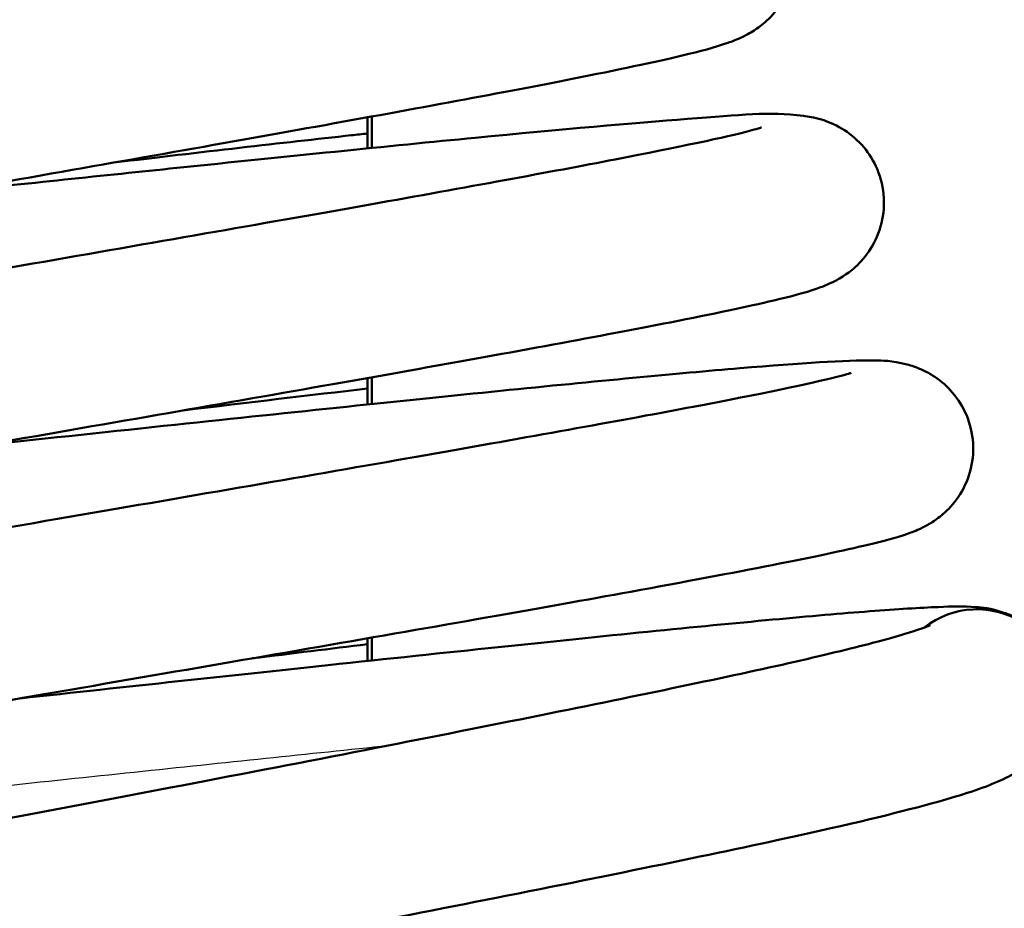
# Model space of a CAD drawing. Header units: millimetres. Extents: x 155 to 950, y -844 to 1327.
# Tile 34 of 58: x 690.97 to 696.74, y 165.09 to 170.31. Entities that reach past the tile are written whole.
import ezdxf

# ---------------------------------------------------------------- set-up
doc = ezdxf.new("R2010")
doc.units = ezdxf.units.MM
doc.header["$LTSCALE"] = 0.75
doc.layers.add('Visible', color=7, linetype='Continuous', lineweight=50)
doc.layers.add('Visible Narrow', color=7, linetype='Continuous', lineweight=25)

msp = doc.modelspace()

# ---------------------------------------------------------------- linework, layer by layer
at = {"layer": 'Visible', "extrusion": (-1, -2e-16, 2.966e-13)}
for p, q in [((693.010982, 169.732551, -9.5), (693.010982, 169.550357, -9.5)), ((693.037397, 169.553014, 17.5), (693.037397, 169.737354, 17.5)), ((693.010982, 168.203868, -9.5), (693.010982, 168.048604, -9.5)), ((693.037397, 168.05135, 17.5), (693.037397, 168.208555, 17.5)), ((693.010982, 166.677501, -9.5), (693.010982, 166.544959, -9.5)), ((693.037397, 166.547774, 17.5), (693.037397, 166.682105, 17.5))]:
    msp.add_line(p, q, dxfattribs=at)
at = {"layer": 'Visible', "extrusion": (0.0172808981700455, -0.0063155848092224, -0.9998307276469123)}
msp.add_arc((395.351174, 597.569776, -16.756114), 0.5000000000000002, 301.639789, 83.801454, dxfattribs=at)
at = {"layer": 'Visible'}
for points, knots in [([(690.0854070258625, 172.2599613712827, 21.69988795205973), (690.427498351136, 172.2945213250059, 21.80566764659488), (690.7607052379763, 172.3281042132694, 21.94117250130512), (691.6701690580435, 172.4189203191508, 22.40828457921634), (692.220242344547, 172.4727458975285, 22.81549349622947), (693.1564613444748, 172.5592613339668, 23.77582094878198), (693.5525561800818, 172.5928378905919, 24.34229405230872), (694.1519565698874, 172.633318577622, 25.56611821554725), (694.3175420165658, 172.6491804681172, 26.2443320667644), (694.535570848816, 172.6242030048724, 27.0061896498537), (694.5674679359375, 172.6199595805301, 27.10675755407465), (694.631757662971, 172.6019613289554, 27.23891038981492), (694.6533619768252, 172.5949471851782, 27.27663506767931), (694.6983698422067, 172.5761563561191, 27.34114953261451), (694.7212363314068, 172.5650829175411, 27.36894059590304), (694.7818404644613, 172.5289518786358, 27.43297564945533), (694.8213139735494, 172.4987584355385, 27.46592516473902), (694.8897163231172, 172.4260616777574, 27.52050669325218), (694.919722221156, 172.3834431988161, 27.54345416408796), (694.9670645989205, 172.2867113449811, 27.58718563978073), (694.9836837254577, 172.2307474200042, 27.60816967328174), (694.9971351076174, 172.1169821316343, 27.65025660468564), (694.9937777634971, 172.0577416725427, 27.67184868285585), (694.9685026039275, 171.9471444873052, 27.71937840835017), (694.9461860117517, 171.8944049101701, 27.74596758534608), (694.8920682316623, 171.8062662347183, 27.80882567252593), (694.8601035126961, 171.7694922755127, 27.84606601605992), (694.8026406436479, 171.7159502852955, 27.92944231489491), (694.7765888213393, 171.6970317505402, 27.97527581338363), (694.7279170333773, 171.6655651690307, 28.08038454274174), (694.7059639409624, 171.65412820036, 28.14110454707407), (694.6505334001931, 171.627427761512, 28.3168251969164), (694.622129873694, 171.6168719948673, 28.43444582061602), (694.5084637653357, 171.5771963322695, 28.90340008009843), (694.4193559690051, 171.5543045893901, 29.25568939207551), (694.1204984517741, 171.4832923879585, 30.1134167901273), (693.8786428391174, 171.4325747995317, 30.61190466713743), (693.180766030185, 171.2950034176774, 31.67430619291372), (692.6702482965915, 171.2000341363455, 32.21873288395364), (691.5467185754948, 170.9962093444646, 33.05915470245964), (690.9274469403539, 170.8859254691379, 33.37920413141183), (689.6400222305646, 170.6574675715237, 33.79304265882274), (688.9554025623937, 170.5363460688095, 33.89310964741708), (687.6100224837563, 170.2962614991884, 33.86493532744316), (686.9317865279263, 170.1741634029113, 33.73689839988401), (685.6688677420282, 169.9419802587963, 33.27238618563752), (685.0677415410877, 169.8288496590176, 32.93002211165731), (684.021744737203, 169.6238439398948, 32.07845141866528), (683.5627234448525, 169.529151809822, 31.55824585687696), (682.8540319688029, 169.3699114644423, 30.41495796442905), (682.5864595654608, 169.3001448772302, 29.77676979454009), (682.4163270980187, 169.2436424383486, 28.90147117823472), (682.3882758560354, 169.2316872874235, 28.68006177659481), (682.388275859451, 169.2316872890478, 28.45946936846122)], [3.070388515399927, 3.070388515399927, 3.070388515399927, 3.070388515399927, 3.177607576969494, 3.177607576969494, 3.378318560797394, 3.378318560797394, 3.580794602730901, 3.580794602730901, 3.787317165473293, 3.787317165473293, 3.818645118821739, 3.818645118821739, 3.83173487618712, 3.83173487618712, 3.842907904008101, 3.842907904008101, 3.860319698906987, 3.860319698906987, 3.877037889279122, 3.877037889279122, 3.895190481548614, 3.895190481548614, 3.913651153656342, 3.913651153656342, 3.932091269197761, 3.932091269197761, 3.949960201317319, 3.949960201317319, 3.966454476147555, 3.966454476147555, 3.985968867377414, 3.985968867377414, 4.022308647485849, 4.022308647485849, 4.131217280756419, 4.131217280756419, 4.29563068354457, 4.29563068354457, 4.51477815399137, 4.51477815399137, 4.720972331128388, 4.720972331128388, 4.926217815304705, 4.926217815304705, 5.131049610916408, 5.131049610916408, 5.335873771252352, 5.335873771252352, 5.540339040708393, 5.540339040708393, 5.742227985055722, 5.742227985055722, 5.808379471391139, 5.808379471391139, 5.808379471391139, 5.808379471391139]), ([(684.3359637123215, 169.1910605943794, 22.72964497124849), (683.8155031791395, 169.1485745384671, 23.1866158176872), (683.3630192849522, 169.1167252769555, 23.7341998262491), (682.6432385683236, 169.0811233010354, 24.94492719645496), (682.3879155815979, 169.0744142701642, 25.62642848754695), (682.124993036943, 169.1000630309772, 26.52477585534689), (682.0677268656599, 169.10567804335, 26.74030317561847), (681.9459939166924, 169.1467171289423, 27.02925696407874), (681.9019675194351, 169.1645601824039, 27.11398105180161), (681.8239390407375, 169.2148192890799, 27.23084192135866), (681.7938084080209, 169.2379962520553, 27.27029663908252), (681.7240489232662, 169.3071626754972, 27.35706368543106), (681.6854254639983, 169.3598945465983, 27.40176725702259), (681.632893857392, 169.4747653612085, 27.48043869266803), (681.6168916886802, 169.5371618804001, 27.51608861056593), (681.608706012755, 169.6619224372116, 27.58820479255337), (681.6166845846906, 169.7256851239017, 27.62562037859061), (681.651406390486, 169.8397575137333, 27.70793505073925), (681.6783522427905, 169.8911843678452, 27.75413175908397), (681.736438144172, 169.9734764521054, 27.85810664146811), (681.767541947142, 170.0053017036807, 27.91691993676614), (681.828143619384, 170.0582571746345, 28.05182612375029), (681.8572802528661, 170.0778423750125, 28.12974674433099), (681.9290217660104, 170.1214791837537, 28.34720016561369), (681.9671700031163, 170.1388819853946, 28.48999963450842), (682.1217879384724, 170.2039337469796, 29.05918389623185), (682.2487150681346, 170.2414342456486, 29.48625551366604), (682.6181440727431, 170.339934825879, 30.37676401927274), (682.8723653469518, 170.3996794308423, 30.83922556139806), (683.6096505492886, 170.5602655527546, 31.86299832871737), (684.1548991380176, 170.6698356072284, 32.39593616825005), (685.3380555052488, 170.8969936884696, 33.1990185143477), (685.9829819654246, 171.0165460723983, 33.49440529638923), (687.306301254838, 171.2572067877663, 33.84793630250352), (688.0013243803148, 171.3814230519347, 33.91390731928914), (689.3527494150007, 171.6216303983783, 33.81527531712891), (690.0269575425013, 171.740819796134, 33.65115576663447), (691.2677030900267, 171.9616361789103, 33.11867179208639), (691.8508696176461, 172.0662411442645, 32.74418532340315), (692.8483597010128, 172.2496457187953, 31.83865899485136), (693.2773178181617, 172.3311386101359, 31.29691896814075), (693.9205295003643, 172.4619264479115, 30.1237209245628), (694.156141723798, 172.5172417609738, 29.47625775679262), (694.2569133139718, 172.5476768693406, 28.68885843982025), (694.267336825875, 172.551417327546, 28.56075494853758), (694.2673368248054, 172.5514173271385, 28.4332794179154)], [15.09336947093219, 15.09336947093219, 15.09336947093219, 15.09336947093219, 15.30146888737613, 15.30146888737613, 15.51606218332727, 15.51606218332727, 15.58238394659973, 15.58238394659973, 15.61092928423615, 15.61092928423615, 15.62715424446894, 15.62715424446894, 15.65024977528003, 15.65024977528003, 15.67179689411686, 15.67179689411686, 15.69355064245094, 15.69355064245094, 15.71526462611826, 15.71526462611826, 15.73697996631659, 15.73697996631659, 15.76239091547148, 15.76239091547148, 15.80691086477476, 15.80691086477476, 15.94040727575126, 15.94040727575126, 16.09764562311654, 16.09764562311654, 16.32194878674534, 16.32194878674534, 16.53201423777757, 16.53201423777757, 16.73916193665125, 16.73916193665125, 16.94485799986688, 16.94485799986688, 17.1495975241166, 17.1495975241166, 17.35274787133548, 17.35274787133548, 17.55289621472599, 17.55289621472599, 17.59106929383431, 17.59106929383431, 17.59106929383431, 17.59106929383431]), ([(690.3193580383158, 170.7780184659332, 21.38838826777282), (690.7412953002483, 170.8215020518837, 21.51418240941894), (691.1515031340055, 170.8637046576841, 21.68313300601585), (692.1551071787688, 170.9658839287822, 22.22304482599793), (692.7258497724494, 171.0228466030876, 22.66309289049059), (693.6902255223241, 171.1138888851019, 23.69231338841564), (694.0945538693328, 171.148968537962, 24.29534257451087), (694.6987038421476, 171.1907994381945, 25.59276762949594), (694.84275921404, 171.2122589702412, 26.31268941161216), (695.0801591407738, 171.178500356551, 27.08712764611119), (695.1100132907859, 171.1735277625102, 27.17078836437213), (695.1819016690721, 171.151441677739, 27.30580425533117), (695.2209798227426, 171.1366380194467, 27.36048212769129), (695.3024586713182, 171.0892185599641, 27.44661983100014), (695.3444541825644, 171.0574285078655, 27.4809232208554), (695.4141584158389, 170.9825668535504, 27.53542844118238), (695.4436376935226, 170.9403021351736, 27.55762559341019), (695.4904605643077, 170.8440350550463, 27.60024130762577), (695.5069162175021, 170.7881073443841, 27.62081082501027), (695.5200781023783, 170.6745446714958, 27.66209008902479), (695.5166141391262, 170.6154725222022, 27.68327881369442), (695.4912122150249, 170.5051896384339, 27.72998984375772), (695.4688714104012, 170.4525927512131, 27.75614885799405), (695.414743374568, 170.364723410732, 27.81813201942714), (695.3827862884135, 170.3280546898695, 27.85491561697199), (695.3255861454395, 170.2749169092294, 27.93728913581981), (695.2997658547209, 170.2562049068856, 27.98249982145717), (695.2519476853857, 170.225339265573, 28.08571298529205), (695.2305406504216, 170.2141796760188, 28.1450963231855), (695.1772633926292, 170.1884733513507, 28.31549478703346), (695.1503682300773, 170.1784231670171, 28.42905459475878), (695.0440028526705, 170.1410477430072, 28.88193828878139), (694.9633933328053, 170.1203321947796, 29.22262046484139), (694.694756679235, 170.0561811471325, 30.05562630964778), (694.4793884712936, 170.0108398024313, 30.5425024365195), (693.818111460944, 169.8802482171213, 31.65793739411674), (693.301933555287, 169.7846850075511, 32.26058244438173), (692.1529565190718, 169.577826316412, 33.20052362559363), (691.5158922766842, 169.4654036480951, 33.56544742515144), (690.182205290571, 169.2311638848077, 34.05811712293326), (689.4689194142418, 169.1063899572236, 34.19426455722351), (688.0555514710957, 168.8573508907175, 34.2265236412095), (687.3372041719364, 168.7298434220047, 34.1230846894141), (685.9894088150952, 168.4860604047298, 33.69333938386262), (685.3424843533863, 168.3665971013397, 33.36127973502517), (684.2060465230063, 168.1489528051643, 32.51522147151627), (683.7009592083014, 168.0477820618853, 31.9908593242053), (682.90181392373, 167.8752946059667, 30.82241582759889), (682.5921643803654, 167.8000324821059, 30.16310239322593), (682.3417086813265, 167.7254273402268, 29.18252365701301), (682.2885267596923, 167.7053591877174, 28.87927506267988), (682.278401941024, 167.7008625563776, 28.54750786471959), (682.2779562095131, 167.7006530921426, 28.5199553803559), (682.2779562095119, 167.7006530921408, 28.49239273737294)], [7.132113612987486, 7.132113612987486, 7.132113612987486, 7.132113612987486, 7.264035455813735, 7.264035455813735, 7.475370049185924, 7.475370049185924, 7.68804532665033, 7.68804532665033, 7.90491083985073, 7.90491083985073, 7.931258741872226, 7.931258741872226, 7.951275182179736, 7.951275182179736, 7.96956853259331, 7.96956853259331, 7.986046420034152, 7.986046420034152, 8.004134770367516, 8.004134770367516, 8.022510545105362, 8.022510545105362, 8.040864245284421, 8.040864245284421, 8.05862633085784, 8.05862633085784, 8.074912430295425, 8.074912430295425, 8.093985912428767, 8.093985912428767, 8.129024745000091, 8.129024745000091, 8.233997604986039, 8.233997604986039, 8.392304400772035, 8.392304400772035, 8.624981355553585, 8.624981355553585, 8.84194707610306, 8.84194707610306, 9.057263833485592, 9.057263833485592, 9.27259809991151, 9.27259809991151, 9.487914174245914, 9.487914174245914, 9.702622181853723, 9.702622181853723, 9.915731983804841, 9.915731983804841, 10.00706360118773, 10.00706360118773, 10.01531761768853, 10.01531761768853, 10.01531761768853, 10.01531761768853]), ([(684.2997473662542, 167.6714766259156, 22.53595567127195), (684.0901573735, 167.6539546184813, 22.72249861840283), (683.8920704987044, 167.638152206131, 22.92161566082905), (683.2196300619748, 167.5877775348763, 23.68689154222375), (682.8178518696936, 167.5642626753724, 24.33020608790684), (682.3717653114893, 167.5536436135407, 25.35901752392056), (682.2477084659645, 167.553905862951, 25.72070458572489), (682.0712702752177, 167.5647408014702, 26.32054957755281), (682.0112456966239, 167.5695548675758, 26.55821893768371), (681.8837549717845, 167.6001632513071, 26.93553232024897), (681.8209222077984, 167.6166667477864, 27.08293948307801), (681.7057667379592, 167.6919538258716, 27.25536456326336), (681.6686809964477, 167.7219556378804, 27.30235923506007), (681.596007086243, 167.8030772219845, 27.39178620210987), (681.5610861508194, 167.8576865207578, 27.43392767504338), (681.5155441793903, 167.9750298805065, 27.51024074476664), (681.5033825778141, 168.0384865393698, 27.54580000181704), (681.5027327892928, 168.1631359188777, 27.6189317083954), (681.5144765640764, 168.2256941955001, 27.65749437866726), (681.5547428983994, 168.3354094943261, 27.74322781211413), (681.5834057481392, 168.383613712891, 27.79175082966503), (681.6423929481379, 168.4597500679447, 27.90052891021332), (681.6727587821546, 168.4885627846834, 27.96175148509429), (681.7330248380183, 168.5381482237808, 28.10491931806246), (681.7620615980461, 168.5565640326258, 28.18899316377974), (681.8382680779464, 168.6005549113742, 28.4358591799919), (681.8800965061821, 168.6184263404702, 28.60206965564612), (682.0556925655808, 168.6876730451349, 29.26394667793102), (682.21096479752, 168.7312120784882, 29.75823024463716), (682.628507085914, 168.8364617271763, 30.69148986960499), (682.8867643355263, 168.8951695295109, 31.1361317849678), (683.6465737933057, 169.0569618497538, 32.15971619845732), (684.2173136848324, 169.1697401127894, 32.70351495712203), (685.4572448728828, 169.4044714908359, 33.52646399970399), (686.1354811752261, 169.528643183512, 33.82909508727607), (687.5265371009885, 169.7786819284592, 34.18667488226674), (688.2569009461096, 169.9077784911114, 34.24913160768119), (689.6759404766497, 170.1572571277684, 34.13282935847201), (690.3832938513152, 170.2809521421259, 33.95373666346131), (691.6814964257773, 170.5094189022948, 33.3821784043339), (692.290059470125, 170.6173194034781, 32.98379136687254), (693.330029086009, 170.8061552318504, 32.02347451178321), (693.7763528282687, 170.8898117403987, 31.44993283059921), (694.4436169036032, 171.023469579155, 30.20982875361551), (694.6869553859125, 171.0798371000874, 29.525996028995), (694.7845923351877, 171.1090832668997, 28.70591827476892), (694.7939501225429, 171.1123967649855, 28.58126501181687), (694.7939501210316, 171.1123967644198, 28.45717575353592)], [10.85008277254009, 10.85008277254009, 10.85008277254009, 10.85008277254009, 10.93390106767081, 10.93390106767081, 11.1560770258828, 11.1560770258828, 11.27032387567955, 11.27032387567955, 11.34368183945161, 11.34368183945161, 11.39015731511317, 11.39015731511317, 11.40985842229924, 11.40985842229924, 11.43243432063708, 11.43243432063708, 11.45401779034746, 11.45401779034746, 11.47579043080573, 11.47579043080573, 11.49750128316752, 11.49750128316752, 11.51937714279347, 11.51937714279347, 11.54641852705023, 11.54641852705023, 11.59800087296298, 11.59800087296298, 11.75289836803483, 11.75289836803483, 11.90634375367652, 11.90634375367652, 12.13839687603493, 12.13839687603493, 12.35831675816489, 12.35831675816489, 12.57576140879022, 12.57576140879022, 12.79196351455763, 12.79196351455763, 13.00678173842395, 13.00678173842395, 13.22038664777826, 13.22038664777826, 13.43114803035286, 13.43114803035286, 13.46830281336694, 13.46830281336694, 13.46830281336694, 13.46830281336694]), ([(690.5455322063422, 169.2950051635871, 21.07514664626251), (691.0129359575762, 169.3440301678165, 21.20909159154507), (691.4674737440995, 169.391666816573, 21.39354538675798), (692.5409711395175, 169.5030770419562, 21.9716704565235), (693.1390925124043, 169.5640602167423, 22.4330628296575), (694.1503670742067, 169.6620937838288, 23.51268969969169), (694.5743223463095, 169.7001611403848, 24.14593118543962), (695.2052324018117, 169.7464281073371, 25.50596823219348), (695.3596174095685, 169.7674964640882, 26.25755764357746), (695.595231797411, 169.7378905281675, 27.08012065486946), (695.6272118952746, 169.7333445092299, 27.17661841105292), (695.7063815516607, 169.7091833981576, 27.32600663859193), (695.7484545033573, 169.6931973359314, 27.38369233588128), (695.8323280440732, 169.6425677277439, 27.46934514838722), (695.8731945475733, 169.6105328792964, 27.50193202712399), (695.9413956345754, 169.5353105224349, 27.5545515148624), (695.970322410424, 169.4925522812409, 27.57624965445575), (696.0158019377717, 169.3955536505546, 27.61801954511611), (696.0314352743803, 169.3394029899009, 27.63824635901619), (696.0429358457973, 169.2258121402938, 27.67895630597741), (696.0386373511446, 169.1669382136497, 27.699912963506), (696.0117883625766, 169.0573477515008, 27.74629588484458), (695.9888170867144, 169.0052471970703, 27.77235790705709), (695.9339320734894, 168.9186611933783, 27.83425206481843), (695.9018663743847, 168.8827435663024, 27.87101829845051), (695.8450008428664, 168.8310102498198, 27.95314765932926), (695.8195547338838, 168.812904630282, 27.99807048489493), (695.7724487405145, 168.7829942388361, 28.10073873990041), (695.7514629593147, 168.7722271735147, 28.1598916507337), (695.6995277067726, 168.7475208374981, 28.32933051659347), (695.6735707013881, 168.7379410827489, 28.44209576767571), (695.5713726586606, 168.7023863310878, 28.8918521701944), (695.4951469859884, 168.6829289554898, 29.23032613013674), (695.241169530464, 168.622575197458, 30.05975372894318), (695.0382173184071, 168.5800444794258, 30.54590635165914), (694.3904351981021, 168.4526664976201, 31.71216730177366), (693.8634152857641, 168.3558479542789, 32.36251841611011), (692.6819390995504, 168.1450238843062, 33.38168603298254), (692.0251978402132, 168.0301945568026, 33.78151098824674), (690.6412209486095, 167.7894776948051, 34.335900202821), (689.8964493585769, 167.6605111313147, 34.49882580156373), (688.4154780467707, 167.4023755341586, 34.57239080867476), (687.6600742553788, 167.2698397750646, 34.48428976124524), (686.2366334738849, 167.0156753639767, 34.07204070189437), (685.5500514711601, 166.8907178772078, 33.74286183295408), (684.3344433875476, 166.6618963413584, 32.8889213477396), (683.7894765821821, 166.5549907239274, 32.35295562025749), (682.9170292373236, 166.3717281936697, 31.14984049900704), (682.5739863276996, 166.2917490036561, 30.46724240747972), (682.2697296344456, 166.2066583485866, 29.42216329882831), (682.1988709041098, 166.1825411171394, 29.08010151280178), (682.1702389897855, 166.1708941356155, 28.66597084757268), (682.1674688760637, 166.1696263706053, 28.59594919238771), (682.1674688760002, 166.1696263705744, 28.52597301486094)], [11.39275306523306, 11.39275306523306, 11.39275306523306, 11.39275306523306, 11.53850319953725, 11.53850319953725, 11.76005862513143, 11.76005862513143, 11.98326076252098, 11.98326076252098, 12.2100475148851, 12.2100475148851, 12.24010711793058, 12.24010711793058, 12.26128382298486, 12.26128382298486, 12.27914694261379, 12.27914694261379, 12.29559233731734, 12.29559233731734, 12.31364282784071, 12.31364282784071, 12.33195605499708, 12.33195605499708, 12.35024075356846, 12.35024075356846, 12.3678814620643, 12.3678814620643, 12.38398942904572, 12.38398942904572, 12.40293704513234, 12.40293704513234, 12.43766948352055, 12.43766948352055, 12.5417140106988, 12.5417140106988, 12.69853104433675, 12.69853104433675, 12.94376006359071, 12.94376006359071, 13.17087962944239, 13.17087962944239, 13.39681807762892, 13.39681807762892, 13.62240921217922, 13.62240921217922, 13.84789005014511, 13.84789005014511, 14.07333592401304, 14.07333592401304, 14.29711293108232, 14.29711293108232, 14.40087257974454, 14.40087257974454, 14.42169771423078, 14.42169771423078, 14.42169771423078, 14.42169771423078]), ([(684.260752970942, 166.1515040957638, 22.34480169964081), (683.9560554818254, 166.1255078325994, 22.62037732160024), (683.6743945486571, 166.1029922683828, 22.92204069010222), (682.9429571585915, 166.0499984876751, 23.85430127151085), (682.5605974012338, 166.0295624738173, 24.55193528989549), (682.1464787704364, 166.0257198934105, 25.65891967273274), (682.0365763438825, 166.0276242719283, 26.04965722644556), (681.8888168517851, 166.045812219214, 26.58299142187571), (681.8487844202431, 166.0519218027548, 26.72679939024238), (681.7605418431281, 166.0764120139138, 26.97156822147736), (681.7148861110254, 166.0913615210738, 27.07566795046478), (681.626355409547, 166.1419911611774, 27.22231827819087), (681.5898040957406, 166.1674509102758, 27.27296816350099), (681.5125042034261, 166.2412450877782, 27.37195117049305), (681.472085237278, 166.2943792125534, 27.41921725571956), (681.4175818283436, 166.4099126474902, 27.50094585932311), (681.4008164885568, 166.4721159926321, 27.53741272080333), (681.3911689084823, 166.5970405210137, 27.61106876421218), (681.3984978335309, 166.6611568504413, 27.64922792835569), (681.4322494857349, 166.7759834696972, 27.73297329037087), (681.4588554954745, 166.8278137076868, 27.77987371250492), (681.5164077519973, 166.9106816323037, 27.88525586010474), (681.5472999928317, 166.9426935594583, 27.94478354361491), (681.6072451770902, 166.9957174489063, 28.08104476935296), (681.6359158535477, 167.0151990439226, 28.15960581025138), (681.7059672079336, 167.0582929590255, 28.3779649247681), (681.7427931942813, 167.0752345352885, 28.52102371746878), (681.8898320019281, 167.1377001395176, 29.09159186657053), (682.0065173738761, 167.172208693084, 29.52055455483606), (682.3672654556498, 167.2690901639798, 30.47846411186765), (682.6340096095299, 167.331342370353, 31.0030663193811), (683.4157986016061, 167.4996756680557, 32.16304408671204), (684.0000321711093, 167.6154024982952, 32.7697990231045), (685.2766072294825, 167.856639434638, 33.69299635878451), (685.9749045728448, 167.9840006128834, 34.03894528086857), (687.4181350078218, 168.2420107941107, 34.47299803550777), (688.1812541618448, 168.3759868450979, 34.5694360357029), (689.6728159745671, 168.6360484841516, 34.50750964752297), (690.420862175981, 168.7655867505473, 34.35006906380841), (691.8050829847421, 169.0062937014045, 33.80674194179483), (692.45985466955, 169.1207141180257, 33.4150628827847), (693.5913899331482, 169.3223698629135, 32.45266886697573), (694.0838862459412, 169.4124255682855, 31.87008564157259), (694.8380727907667, 169.5581768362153, 30.59734252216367), (695.1179968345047, 169.6180882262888, 29.89075510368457), (695.2920907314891, 169.6639122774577, 28.93895440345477), (695.3207448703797, 169.6733217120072, 28.70881967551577), (695.3207448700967, 169.6733217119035, 28.47896706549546)], [6.407573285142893, 6.407573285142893, 6.407573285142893, 6.407573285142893, 6.530268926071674, 6.530268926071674, 6.763414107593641, 6.763414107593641, 6.884843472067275, 6.884843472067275, 6.929530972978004, 6.929530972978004, 6.963245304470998, 6.963245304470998, 6.983118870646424, 6.983118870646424, 7.006945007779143, 7.006945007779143, 7.028614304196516, 7.028614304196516, 7.050547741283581, 7.050547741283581, 7.072436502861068, 7.072436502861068, 7.09431562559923, 7.09431562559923, 7.119844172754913, 7.119844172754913, 7.164315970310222, 7.164315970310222, 7.297597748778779, 7.297597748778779, 7.472764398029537, 7.472764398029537, 7.72027619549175, 7.72027619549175, 7.950898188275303, 7.950898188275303, 8.178980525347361, 8.178980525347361, 8.40549704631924, 8.40549704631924, 8.630897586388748, 8.630897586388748, 8.855220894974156, 8.855220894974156, 9.076871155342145, 9.076871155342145, 9.145823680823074, 9.145823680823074, 9.145823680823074, 9.145823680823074]), ([(691.5241603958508, 169.467101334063, -33.86700055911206), (692.0393577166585, 169.5287849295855, -33.52711524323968), (692.5125660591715, 169.5834947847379, -33.11408800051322), (692.9497484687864, 169.6308715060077, -32.61454668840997), (692.9805433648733, 169.6341888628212, -32.57860230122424), (693.0109824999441, 169.6374474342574, -32.5423141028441)], [11.61627933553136, 11.61627933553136, 11.61627933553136, 11.61627933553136, 11.80171134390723, 11.80171134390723, 11.81593480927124, 11.81593480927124, 11.81593480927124, 11.81593480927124]), ([(690.7639432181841, 167.8109195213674, 20.76078880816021), (691.1486053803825, 167.8519025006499, 20.86626461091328), (691.5246395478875, 167.8919682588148, 21.0039757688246), (692.5810522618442, 168.00397575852, 21.4966213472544), (693.2331819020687, 168.0723585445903, 21.9426200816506), (694.3511763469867, 168.1852574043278, 23.00871828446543), (694.830272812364, 168.2310868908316, 23.64312908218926), (695.5635911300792, 168.2923492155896, 25.021918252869), (695.8081458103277, 168.3096427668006, 25.78476229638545), (696.0359336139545, 168.3051558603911, 26.78353279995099), (696.0756430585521, 168.3094890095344, 27.02407626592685), (696.1990771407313, 168.2771760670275, 27.28879675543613), (696.2274899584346, 168.2683128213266, 27.33745320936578), (696.2804706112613, 168.2446228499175, 27.40644211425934), (696.3022871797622, 168.2333438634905, 27.43064602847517), (696.3600163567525, 168.1971577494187, 27.48712993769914), (696.397093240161, 168.1674857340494, 27.51629349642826), (696.4628097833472, 168.0958189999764, 27.56632479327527), (696.4920827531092, 168.0529998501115, 27.58789450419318), (696.537977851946, 167.9561435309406, 27.62919697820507), (696.5538102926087, 167.900253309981, 27.64910496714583), (696.5658433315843, 167.7870025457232, 27.68916197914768), (696.5618607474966, 167.7282079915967, 27.70977500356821), (696.5356140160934, 167.6185926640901, 27.75536423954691), (696.5129351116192, 167.5663821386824, 27.78095781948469), (696.4583821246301, 167.4793883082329, 27.84183110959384), (696.4263336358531, 167.4431687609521, 27.87804668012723), (696.3695056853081, 167.3911394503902, 27.95910252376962), (696.344088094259, 167.3729509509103, 28.00344066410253), (696.2975660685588, 167.3432662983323, 28.1041077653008), (696.276972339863, 167.332625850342, 28.16173772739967), (696.2266535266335, 167.3085258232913, 28.32548496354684), (696.2018314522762, 167.2992906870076, 28.43404954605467), (696.1055336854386, 167.2654917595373, 28.867185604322), (696.0364829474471, 167.2478769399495, 29.1936024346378), (695.6666555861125, 167.1594341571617, 30.49244682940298), (695.1923465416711, 167.0674191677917, 31.43755850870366), (694.0434355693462, 166.8581214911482, 32.85586800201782), (693.4172858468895, 166.7479490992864, 33.40609762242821), (692.063459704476, 166.5129162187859, 34.23661117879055), (691.3229271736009, 166.3856955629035, 34.53679478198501), (689.8071165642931, 166.1249288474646, 34.87530191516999), (689.0122184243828, 165.987986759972, 34.9182641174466), (687.4722490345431, 165.7195807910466, 34.74530863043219), (686.7071681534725, 165.5846140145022, 34.52767990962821), (685.3046103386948, 165.3312299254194, 33.86302836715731), (684.6490404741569, 165.2095092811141, 33.4071332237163), (683.5350496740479, 164.993010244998, 32.32054767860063), (683.061110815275, 164.8951602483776, 31.67589517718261), (682.3662865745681, 164.7362025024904, 30.2909926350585), (682.1134501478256, 164.6617493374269, 29.52922885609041), (682.0597164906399, 164.639867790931, 28.69045721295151), (682.0572532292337, 164.6387436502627, 28.6225385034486), (682.057253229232, 164.6387436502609, 28.55467283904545)], [15.85191151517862, 15.85191151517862, 15.85191151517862, 15.85191151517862, 15.97141453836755, 15.97141453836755, 16.20321307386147, 16.20321307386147, 16.43609731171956, 16.43609731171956, 16.67207462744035, 16.67207462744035, 16.74342530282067, 16.74342530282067, 16.76023433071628, 16.76023433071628, 16.77047131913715, 16.77047131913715, 16.78678479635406, 16.78678479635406, 16.80327699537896, 16.80327699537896, 16.82124355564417, 16.82124355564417, 16.83949520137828, 16.83949520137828, 16.85771890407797, 16.85771890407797, 16.87530659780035, 16.87530659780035, 16.89126866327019, 16.89126866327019, 16.90974699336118, 16.90974699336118, 16.94316602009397, 16.94316602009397, 17.04324614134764, 17.04324614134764, 17.34917489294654, 17.34917489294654, 17.59441429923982, 17.59441429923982, 17.83084434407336, 17.83084434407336, 18.06688031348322, 18.06688031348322, 18.302661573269, 18.302661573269, 18.53866630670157, 18.53866630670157, 18.774006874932, 18.774006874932, 19.00593528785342, 19.00593528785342, 19.02623962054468, 19.02623962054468, 19.02623962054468, 19.02623962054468]), ([(687.3056076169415, 164.9302673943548, 20.45677608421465), (686.6158022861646, 164.8590611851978, 20.64284333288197), (685.9466181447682, 164.791873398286, 20.93206940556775), (684.6553085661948, 164.6684588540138, 21.72973755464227), (684.0324190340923, 164.6130468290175, 22.27232228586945), (683.0007215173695, 164.5331978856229, 23.51415231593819), (682.5812775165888, 164.5077734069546, 24.22959981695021), (682.1245168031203, 164.4968224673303, 25.36764751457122), (682.0003097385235, 164.497167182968, 25.76687149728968), (681.8172446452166, 164.5105778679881, 26.43934538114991), (681.7555828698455, 164.5127759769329, 26.71642785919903), (681.6153220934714, 164.5609786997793, 27.06116365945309), (681.5725003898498, 164.5785876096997, 27.14604280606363), (681.4959905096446, 164.6282278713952, 27.26413559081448), (681.4661535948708, 164.6513124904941, 27.30437122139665), (681.3967603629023, 164.7205302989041, 27.39325225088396), (681.3581834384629, 164.7735663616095, 27.43922685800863), (681.3060579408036, 164.8890883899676, 27.52014576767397), (681.2903745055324, 164.9517878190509, 27.5568297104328), (681.2830137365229, 165.0769671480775, 27.63118034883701), (681.2915357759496, 165.1408321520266, 27.66983372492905), (681.3271532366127, 165.2545107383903, 27.75490573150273), (681.3544184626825, 165.3054199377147, 27.80266349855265), (681.4124621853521, 165.3863908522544, 27.90981691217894), (681.4431706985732, 165.4173721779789, 27.9702909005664), (681.5026452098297, 165.4688781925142, 28.10898503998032), (681.5309398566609, 165.4877447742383, 28.18906704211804), (681.60115849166, 165.530265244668, 28.41494881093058), (681.638131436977, 165.5469717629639, 28.56404882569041), (681.7869199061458, 165.6091978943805, 29.15850335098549), (681.9067309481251, 165.6442299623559, 29.60496474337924), (682.2787821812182, 165.742782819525, 30.60430299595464), (682.5549764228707, 165.8065007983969, 31.1527048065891), (683.365460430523, 165.9790708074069, 32.36405555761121), (683.9708265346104, 166.0978412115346, 32.99803142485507), (685.2979613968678, 166.3464042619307, 33.9682548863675), (686.0267944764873, 166.4781980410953, 34.33376859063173), (687.5333271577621, 166.7452329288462, 34.79468710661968), (688.3298290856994, 166.8838954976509, 34.89955407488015), (689.8893247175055, 167.1534360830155, 34.84318207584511), (690.6727127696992, 167.2878742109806, 34.68275697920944), (692.1247366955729, 167.5379081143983, 34.12246131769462), (692.8126622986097, 167.6568460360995, 33.71604234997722), (694.0019556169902, 167.8662288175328, 32.71538874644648), (694.5202564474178, 167.9596567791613, 32.1093529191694), (695.318001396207, 168.1110749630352, 30.7820220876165), (695.6151233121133, 168.1729823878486, 30.04361321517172), (695.8109237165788, 168.2225494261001, 29.03360360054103), (695.8451480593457, 168.23328664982, 28.77800758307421), (695.847035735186, 168.2339587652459, 28.51603740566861), (695.8470588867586, 168.2339671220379, 28.5097363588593), (695.8470588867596, 168.2339671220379, 28.50343232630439)], [1.409984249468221, 1.409984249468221, 1.409984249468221, 1.409984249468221, 1.624831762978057, 1.624831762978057, 1.866830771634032, 1.866830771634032, 2.109767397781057, 2.109767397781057, 2.234731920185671, 2.234731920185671, 2.318889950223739, 2.318889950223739, 2.34731763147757, 2.34731763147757, 2.363653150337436, 2.363653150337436, 2.387011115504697, 2.387011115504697, 2.408763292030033, 2.408763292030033, 2.430745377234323, 2.430745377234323, 2.452678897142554, 2.452678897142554, 2.47463899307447, 2.47463899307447, 2.500515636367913, 2.500515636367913, 2.546739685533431, 2.546739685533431, 2.68529865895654, 2.68529865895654, 2.868007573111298, 2.868007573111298, 3.125597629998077, 3.125597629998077, 3.366802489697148, 3.366802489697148, 3.604977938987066, 3.604977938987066, 3.841888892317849, 3.841888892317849, 4.077877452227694, 4.077877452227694, 4.312379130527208, 4.312379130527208, 4.544677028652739, 4.544677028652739, 4.621381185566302, 4.621381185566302, 4.62327038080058, 4.62327038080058, 4.62327038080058, 4.62327038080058]), ([(690.9745225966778, 166.3257502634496, 20.44452324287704), (691.6045763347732, 166.3938229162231, 20.61032381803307), (692.2170214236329, 166.4600586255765, 20.86103304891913), (693.4783001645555, 166.5949985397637, 21.58511281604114), (694.1187324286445, 166.6624013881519, 22.10778770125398), (695.1908759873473, 166.770091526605, 23.31811823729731), (695.6345786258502, 166.8115743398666, 24.02201683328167), (696.117968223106, 166.8488395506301, 25.14455371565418), (696.2506757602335, 166.8573324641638, 25.53512330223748), (696.4409753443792, 166.8645804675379, 26.24386379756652), (696.5037060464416, 166.8663338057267, 26.56164544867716), (696.6167476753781, 166.8577329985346, 27.03632589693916), (696.6580234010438, 166.8578278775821, 27.20292040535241), (696.7617056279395, 166.8213737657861, 27.37082752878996), (696.782687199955, 166.8128570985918, 27.39946297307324), (696.8410177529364, 166.7835660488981, 27.46694440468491), (696.8813796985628, 166.7576621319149, 27.50219046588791), (696.9521586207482, 166.6939070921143, 27.55770527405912), (696.9837937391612, 166.6568665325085, 27.58005070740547), (697.037980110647, 166.5698238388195, 27.62225282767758), (697.059784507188, 166.5177969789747, 27.64210505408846), (697.0853532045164, 166.4084960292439, 27.68106567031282), (697.0887709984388, 166.3497276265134, 27.70057626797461), (697.0794278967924, 166.2662803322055, 27.73130573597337), (697.0741889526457, 166.2395253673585, 27.74164891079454), (697.066966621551, 166.2136662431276, 27.75260175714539)], [20.50834398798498, 20.50834398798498, 20.50834398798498, 20.50834398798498, 20.70408150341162, 20.70408150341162, 20.94652111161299, 20.94652111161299, 21.19022860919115, 21.19022860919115, 21.31334926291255, 21.31334926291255, 21.41039254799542, 21.41039254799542, 21.45975845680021, 21.45975845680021, 21.47059598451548, 21.47059598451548, 21.48792358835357, 21.48792358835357, 21.50367260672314, 21.50367260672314, 21.52118655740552, 21.52118655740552, 21.53931885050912, 21.53931885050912, 21.54801106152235, 21.54801106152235, 21.54801106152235, 21.54801106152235]), ([(690.0488236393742, 163.0439141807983, 20.16586847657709), (689.2911100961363, 162.9770833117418, 20.10558685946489), (688.5159462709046, 162.9096198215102, 20.16230985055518), (686.9841682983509, 162.7781537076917, 20.51510811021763), (686.2120558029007, 162.7142700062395, 20.8315464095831), (684.8205285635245, 162.6122286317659, 21.68647815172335), (684.1844655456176, 162.5717178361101, 22.23747039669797), (683.1306511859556, 162.5182045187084, 23.49902347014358), (682.6989978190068, 162.5064917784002, 24.22297794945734), (682.2158346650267, 162.5197765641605, 25.38639110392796), (682.0810112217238, 162.5285158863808, 25.8025303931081), (681.8711137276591, 162.5634913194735, 26.51027391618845), (681.7905475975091, 162.573883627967, 26.80839849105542), (681.6326348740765, 162.665065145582, 27.15806652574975), (681.5916072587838, 162.6936584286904, 27.23609925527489), (681.5241412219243, 162.760787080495, 27.35555800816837), (681.4973523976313, 162.7932330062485, 27.40106933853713), (681.436159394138, 162.8912427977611, 27.51406723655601), (681.4078854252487, 162.9668068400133, 27.57837260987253), (681.3895665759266, 163.1127688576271, 27.69975988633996), (681.395602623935, 163.1840887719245, 27.75852866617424), (681.4299785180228, 163.3109545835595, 27.8862050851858), (681.4585303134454, 163.3669450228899, 27.95707749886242), (681.5209398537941, 163.4584429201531, 28.11561022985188), (681.5549433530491, 163.4933845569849, 28.20510295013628), (681.6304174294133, 163.5604040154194, 28.42925721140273), (681.6700677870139, 163.5861829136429, 28.56730952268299), (681.8010856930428, 163.6632378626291, 29.04395573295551), (681.8902600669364, 163.6992663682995, 29.38642274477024), (682.3249649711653, 163.8576138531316, 30.72422897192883), (682.8346780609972, 163.98894356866, 31.68947640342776), (684.0828109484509, 164.2753931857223, 33.17440185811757), (684.7879649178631, 164.4268842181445, 33.75991262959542), (686.2664630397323, 164.7285726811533, 34.58963752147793), (687.0471674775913, 164.8803358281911, 34.87091167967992), (688.6339094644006, 165.1878016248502, 35.15784980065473), (689.460633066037, 165.346674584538, 35.1676292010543), (691.0485956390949, 165.649306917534, 34.9192250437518), (691.8309740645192, 165.7962843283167, 34.65896281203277), (693.2476875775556, 166.0705687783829, 33.9068693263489), (693.9014824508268, 166.2003923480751, 33.40681365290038), (695.0001409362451, 166.4255394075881, 32.23468955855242), (695.4594211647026, 166.5235996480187, 31.54591801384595), (695.9410803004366, 166.6413806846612, 30.45453716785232), (696.0689869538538, 166.67561721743, 30.08651799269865), (696.2366722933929, 166.7259641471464, 29.40659585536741), (696.2908861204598, 166.7458076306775, 29.0947931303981), (696.3097416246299, 166.7538787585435, 28.72692347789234), (696.3112991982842, 166.7546106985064, 28.67220037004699), (696.3112991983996, 166.754610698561, 28.61747066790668)], [111.3674259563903, 111.3674259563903, 111.3674259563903, 111.3674259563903, 111.5959933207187, 111.5959933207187, 111.8406367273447, 111.8406367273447, 112.0869008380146, 112.0869008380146, 112.3340345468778, 112.3340345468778, 112.4648476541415, 112.4648476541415, 112.5557467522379, 112.5557467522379, 112.5831550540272, 112.5831550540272, 112.6015675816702, 112.6015675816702, 112.631639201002, 112.631639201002, 112.6587845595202, 112.6587845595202, 112.6866120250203, 112.6866120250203, 112.7168013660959, 112.7168013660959, 112.7603614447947, 112.7603614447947, 112.8668897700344, 112.8668897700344, 113.185024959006, 113.185024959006, 113.4551417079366, 113.4551417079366, 113.7016364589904, 113.7016364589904, 113.9476005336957, 113.9476005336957, 114.1922915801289, 114.1922915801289, 114.4357765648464, 114.4357765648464, 114.6789593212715, 114.6789593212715, 114.7953988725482, 114.7953988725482, 114.8895899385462, 114.8895899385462, 114.9059311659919, 114.9059311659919, 114.9059311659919, 114.9059311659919]), ([(697.0669665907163, 166.2136662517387, 27.75701927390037), (697.0507435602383, 166.1555733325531, 27.79921736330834), (697.0244840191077, 166.1030051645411, 27.8466405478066), (696.9679649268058, 166.019834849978, 27.95257645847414), (696.9378407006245, 165.9879173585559, 28.01193824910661), (696.8794570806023, 165.9350040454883, 28.14777690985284), (696.8515860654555, 165.915545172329, 28.22607594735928), (696.7838992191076, 165.8726492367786, 28.44322566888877), (696.7486880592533, 165.8558656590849, 28.58530878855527), (696.6090474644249, 165.7941705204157, 29.15205008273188), (696.5004905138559, 165.7606046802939, 29.57853390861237), (696.1510112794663, 165.6623157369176, 30.57897135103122), (695.8803895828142, 165.5967832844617, 31.14694076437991), (695.0734651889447, 165.4186018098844, 32.41372557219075), (694.4634925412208, 165.294710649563, 33.08478060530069), (693.1159093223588, 165.0270187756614, 34.11636987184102), (692.3729987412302, 164.8831530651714, 34.50901941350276), (690.8330167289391, 164.5913856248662, 35.0160173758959), (690.0176450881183, 164.4364641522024, 35.14151199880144), (688.4142993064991, 164.1283021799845, 35.11778014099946), (687.6052512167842, 163.9716857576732, 34.97001603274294), (686.1014049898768, 163.6770662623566, 34.42358466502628), (685.3871688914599, 163.5313573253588, 34.01964417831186), (684.1457256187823, 163.2660063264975, 33.01361597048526), (683.5994389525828, 163.1429828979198, 32.40017349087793), (682.7635854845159, 162.936775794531, 31.05065828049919), (682.449904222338, 162.8433901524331, 30.29977581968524), (682.2485137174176, 162.7650879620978, 29.2612833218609), (682.2153410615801, 162.7480166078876, 28.99206201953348), (682.2153410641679, 162.7480166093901, 28.72378777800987)], [0, 0, 0, 0, 0.0220834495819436, 0.0220834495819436, 0.0438186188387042, 0.0438186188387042, 0.0691945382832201, 0.0691945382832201, 0.1132578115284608, 0.1132578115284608, 0.24527728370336, 0.24527728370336, 0.4325389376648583, 0.4325389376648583, 0.6990236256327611, 0.6990236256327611, 0.9479644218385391, 0.9479644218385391, 1.193224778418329, 1.193224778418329, 1.437823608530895, 1.437823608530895, 1.681307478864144, 1.681307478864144, 1.923757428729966, 1.923757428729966, 2.161529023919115, 2.161529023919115, 2.241977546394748, 2.241977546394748, 2.241977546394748, 2.241977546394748])]:
    msp.add_open_spline(points, degree=3, knots=knots, dxfattribs=at)
for points in [[(691.9291495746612, 168.0136769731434, -34.1384017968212), (692.3154124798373, 168.0606693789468, -33.88411757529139), (692.679262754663, 168.1039379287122, -33.59042030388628), (693.0109824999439, 168.1420361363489, -33.26583713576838)], [(692.3375233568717, 166.5606329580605, -34.40761047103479), (692.5704592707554, 166.5893805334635, -34.25444053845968), (692.7955960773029, 166.6168329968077, -34.08750411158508), (693.0109824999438, 166.6426989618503, -33.90852776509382)], [(691.0950608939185, 166.346484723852, -21.54953893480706), (691.06704819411, 166.3408915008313, -21.53702943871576), (691.0389615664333, 166.335286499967, -21.52470410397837), (691.0108043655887, 166.3296703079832, -21.51256466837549)]]:
    msp.add_open_spline(points, degree=3, dxfattribs=at)
at = {"layer": 'Visible Narrow'}
msp.add_open_spline([(684.483672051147, 165.1765204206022, 22.54808966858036), (684.6846706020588, 165.193282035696, 22.36087972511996), (684.8968356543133, 165.211705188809, 22.18563047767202), (685.573049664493, 165.2723422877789, 21.69224986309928), (686.0681745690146, 165.3192612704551, 21.41669092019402), (687.1109259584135, 165.4215436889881, 20.99427383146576), (687.6584906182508, 165.476898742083, 20.84744303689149), (688.7735918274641, 165.5915983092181, 20.69179188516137), (689.3410617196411, 165.650933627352, 20.68298291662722), (690.4621266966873, 165.7688830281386, 20.80442907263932), (691.015654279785, 165.8274876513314, 20.93467888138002), (692.0756993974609, 165.9392913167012, 21.32694720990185), (692.5821526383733, 165.9924812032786, 21.58894396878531), (693.0784463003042, 166.0437292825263, 21.92876295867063), (693.1068625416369, 166.0466602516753, 21.94853605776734), (693.1351312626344, 166.049572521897, 21.96852374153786)], degree=3, knots=[-0.0741289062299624, -0.0741289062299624, -0.0741289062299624, -0.0741289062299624, -0.0703125, -0.0703125, -0.0625, -0.0625, -0.0546875, -0.0546875, -0.046875, -0.046875, -0.0390625, -0.0390625, -0.03125, -0.03125, -0.0307729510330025, -0.0307729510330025, -0.0307729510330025, -0.0307729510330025], dxfattribs=at)

doc.saveas('drawing.dxf')
